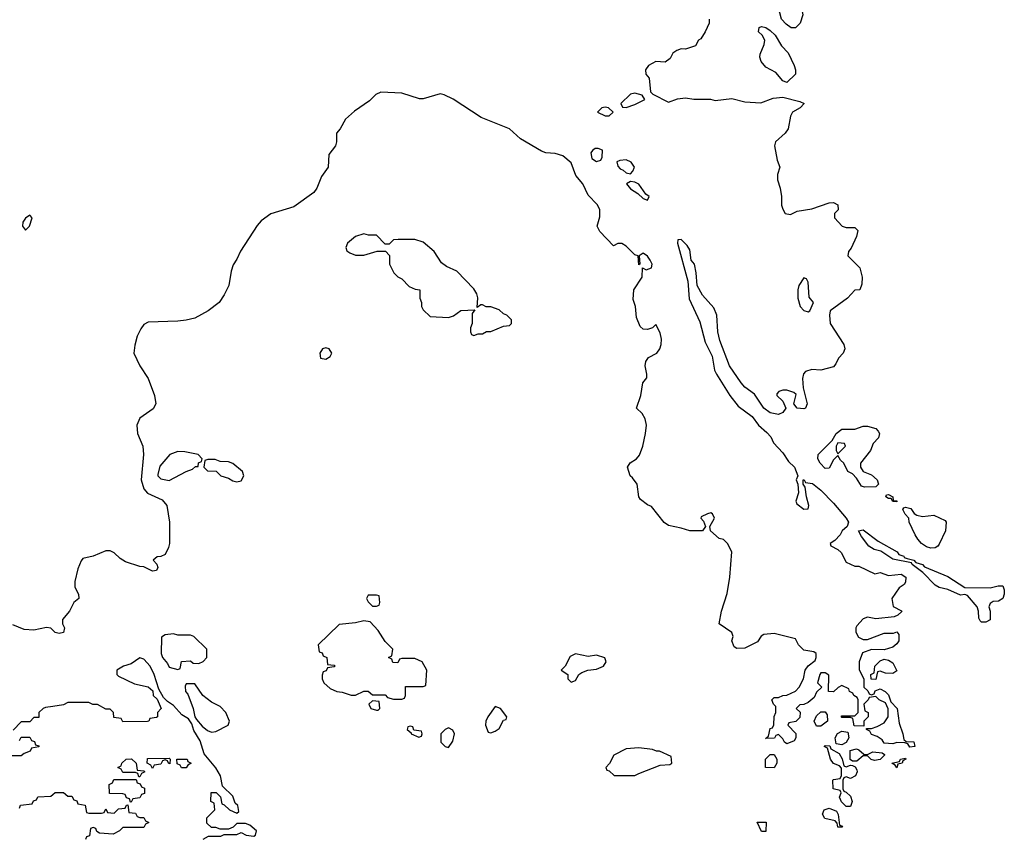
# Model space of a CAD drawing. Header units: inches. Extents: x 2722057 to 2913084, y 892730 to 1030005.
# Tile 114 of 231: x 2799843 to 2804497, y 991480 to 995347. Entities that reach past the tile are written whole.
import ezdxf

# ---------------------------------------------------------------- set-up
doc = ezdxf.new("R2010")
doc.units = ezdxf.units.IN
doc.header["$MEASUREMENT"] = 0
doc.layers.add('C7999', color=7, linetype='Continuous')
doc.layers.add('C8909', color=7, linetype='Continuous')

msp = doc.modelspace()

# ---------------------------------------------------------------- linework, layer by layer
at = {"layer": 'C7999', "color": 2, "elevation": 2}
msp.add_lwpolyline([(2799890, 994422), (2799870, 994408), (2799858, 994390), (2799856, 994370), (2799870, 994351.3), (2799888.7, 994370), (2799902, 994410)], close=True, dxfattribs=at)
at = {"layer": 'C7999', "color": 2}
for points, elevation in [([(2800000, 992459.6), (2799990, 992469.2), (2799970, 992472.7), (2799910, 992459.6), (2799863.3, 992463.3), (2799810, 992484.5)], 2), ([(2800000, 992099.2), (2799965.4, 992094.6), (2799954, 992090), (2799934, 992070), (2799934, 992046), (2799910, 992046), (2799890, 992026), (2799850, 992026), (2799812.7, 991987.3)], 6), ([(2799842, 991938), (2799850, 991954), (2799890, 991954), (2799898, 991938), (2799912.7, 991932.7), (2799918, 991918), (2799932.7, 991912.7), (2799932.7, 991907.3), (2799898, 991902), (2799892.7, 991887.3), (2799863.6, 991876.4), (2799850, 991866), (2799770, 991866)], 6), ([(2799842, 991618), (2799847.3, 991632.7), (2799902, 991638), (2799907.3, 991652.7), (2799922, 991658), (2799928.4, 991671.6), (2799990, 991674), (2800000, 991683)], 6)]:
    msp.add_lwpolyline(points, dxfattribs=dict(at, elevation=elevation))
at = {"layer": 'C8909', "color": 2}
for points, elevation in [([(2803510, 995308), (2803489.1, 995309.1), (2803465.6, 995325.6), (2803444, 995350), (2803428, 995410), (2803428, 995430), (2803438, 995450), (2803450, 995462), (2803494, 995470), (2803518, 995458), (2803531.6, 995431.6), (2803544.7, 995370), (2803532, 995330)], 2), ([(2803470, 995049.2), (2803450, 995058), (2803417.2, 995097.2), (2803370, 995122), (2803348.7, 995150), (2803342, 995170), (2803344, 995184), (2803362.7, 995230), (2803365.2, 995250), (2803353.2, 995273.2), (2803335.3, 995290), (2803338, 995310), (2803350, 995314.8), (2803370, 995310.8), (2803390, 995296), (2803413.4, 995273.4), (2803444, 995224), (2803476, 995190), (2803504.7, 995130), (2803511, 995110), (2803511, 995090)], 2), ([(2802750, 994999), (2802730, 994995.3), (2802684.7, 994950), (2802692.7, 994932.7), (2802710, 994932), (2802750, 994946), (2802798, 994970), (2802786, 994990)], 2), ([(2802610, 994933.2), (2802594, 994930), (2802574, 994910), (2802610, 994892), (2802630, 994892), (2802648, 994910), (2802626, 994930)], 2), ([(2802578, 994738), (2802562.8, 994737.2), (2802550, 994728), (2802543.5, 994716.5), (2802546.8, 994690), (2802570, 994676), (2802590, 994682), (2802596.4, 994696.4), (2802598, 994730)], 2), ([(2802710, 994684), (2802679.6, 994680.4), (2802666, 994674), (2802670, 994654), (2802681, 994641), (2802695.3, 994635.3), (2802710, 994622), (2802730, 994618), (2802742, 994630), (2802748.7, 994650), (2802732.9, 994672.9)], 2), ([(2802730, 994582), (2802712, 994570), (2802730, 994546.8), (2802764.5, 994524.5), (2802790, 994501), (2802810, 994494), (2802818, 994510), (2802802, 994522), (2802770, 994568.7), (2802750, 994579)], 2), ([(2801470, 994334), (2801430, 994322), (2801392, 994290), (2801384.7, 994270), (2801390, 994254), (2801403.6, 994243.6), (2801430, 994234), (2801470, 994234), (2801532.7, 994252.7), (2801572.7, 994252.7), (2801591.6, 994231.6), (2801591.3, 994190), (2801611.3, 994150), (2801630, 994131.3), (2801650, 994122), (2801684.7, 994084.7), (2801712.7, 994072.7), (2801734, 994070), (2801734, 994030), (2801742, 994010), (2801742, 993990), (2801750, 993974), (2801783.6, 993943.6), (2801870, 993938), (2801893.6, 993946.4), (2801928.4, 993971.6), (2801994, 993974), (2801982, 993958), (2801982, 993910), (2801974, 993890), (2801974, 993870), (2801978, 993858), (2801990, 993854), (2802010, 993862), (2802030, 993862), (2802050, 993872), (2802070, 993872), (2802130, 993898), (2802159, 993901), (2802168, 993910), (2802167.3, 993927.3), (2802146, 993950), (2802130, 993955.3), (2802110, 993975.3), (2802070, 993988.7), (2802048.7, 993988.7), (2802030, 993998), (2802022, 993998), (2802006, 993986), (2802008.4, 994031.6), (2802004, 994050), (2801990, 994074), (2801910, 994157.2), (2801860.2, 994180.2), (2801836.4, 994196.4), (2801802, 994250), (2801750, 994294), (2801710, 994308), (2801632.7, 994307.3), (2801610, 994306), (2801590, 994286), (2801570, 994286), (2801530, 994328), (2801491.6, 994328.4)], 6), ([(2803550, 994126), (2803526, 994090), (2803521, 994070), (2803521, 994030), (2803532, 993990), (2803550, 993972), (2803570, 993964.7), (2803578, 993970), (2803595.3, 994010), (2803575.3, 994035.3), (2803570, 994106), (2803562, 994122)], 2), ([(2801290, 993795.3), (2801274, 993790), (2801262, 993770), (2801265.4, 993745.4), (2801290, 993742), (2801310, 993754), (2801318, 993770), (2801306, 993790)], 6), ([(2803836.5, 993136.5), (2803821.5, 993141.5), (2803799.3, 993179.3), (2803779, 993199), (2803758, 993210), (2803738, 993250), (2803723.1, 993263.1), (2803710, 993286), (2803690, 993266), (2803670, 993226), (2803650, 993224), (2803627, 993250), (2803616, 993270), (2803617.2, 993290), (2803684, 993356), (2803702, 993390), (2803728.7, 993410), (2803790, 993410.7), (2803830, 993424), (2803850, 993424), (2803890, 993414), (2803901.4, 993401.4), (2803906.8, 993390), (2803902.8, 993370), (2803877.3, 993342.7), (2803864.7, 993310), (2803818, 993250), (2803818, 993230), (2803830.8, 993210.8), (2803870, 993194), (2803896, 993170), (2803902, 993150), (2803890, 993138)], 2), ([(2803710, 993346), (2803702, 993330), (2803702, 993310), (2803710, 993294), (2803746, 993330), (2803742, 993342)], 2), ([(2800590, 993304), (2800552, 993290), (2800505.2, 993234.8), (2800496, 993196), (2800496, 993190), (2800510, 993176), (2800550, 993167.3), (2800629.3, 993210.7), (2800659, 993221), (2800674, 993234), (2800686, 993234), (2800688.4, 993251.6), (2800702, 993258), (2800706, 993270), (2800686, 993290), (2800623.1, 993303.1)], 6), ([(2800767.3, 993267.3), (2800732.7, 993267.3), (2800718, 993262), (2800714, 993230), (2800730, 993214), (2800771.6, 993211.6), (2800794, 993190), (2800830, 993178), (2800850, 993166), (2800870, 993161), (2800890, 993166), (2800902, 993190), (2800895.3, 993210), (2800850, 993248), (2800830, 993255.3), (2800790, 993258)], 6), ([(2803990, 993066), (2803970, 993068.7), (2803962, 993082), (2803950, 993082), (2803938, 993090), (2803940.4, 993099.6), (2803950, 993102), (2803970, 993091), (2803972.7, 993072.7), (2803990, 993071.3)], 2), ([(2804110, 992998), (2804163.6, 993003.6), (2804218, 992978), (2804222, 992970), (2804218.8, 992930), (2804190, 992866), (2804183.6, 992856.4), (2804170, 992849.4), (2804150, 992847.6), (2804130, 992853.2), (2804106.6, 992870), (2804089, 992890), (2804075.3, 992910), (2804048, 992970), (2804046, 992990), (2804028, 993008), (2804018, 993030), (2804022, 993038), (2804030, 993042), (2804055.3, 993035.3), (2804071.6, 993011.6), (2804083.6, 993003.6)], 2), ([(2804430, 992660.5), (2804468, 992670), (2804490.8, 992670), (2804497.3, 992650), (2804497.3, 992630), (2804490.7, 992610), (2804470, 992597.2), (2804445.4, 992594.6), (2804430, 992586), (2804424.7, 992570), (2804431.1, 992548.9), (2804430, 992508), (2804410, 992498), (2804390, 992498), (2804383.1, 992503.1), (2804376.4, 992516.4), (2804375.3, 992550), (2804369, 992570), (2804323.1, 992623.1), (2804310, 992628.7), (2804290, 992625.2), (2804230, 992652.7), (2804190, 992661.2), (2804170, 992673.2), (2804112.5, 992732.5), (2804062, 992770), (2804058, 992778), (2803970, 992795.3), (2803912.9, 992832.9), (2803882, 992842), (2803856.5, 992856.5), (2803822, 992902), (2803808, 992930), (2803830, 992934.4), (2803900.7, 992880.7), (2803990.7, 992830), (2803998, 992818), (2804022, 992810), (2804023.6, 992803.6), (2804038, 992798), (2804070, 992790.4), (2804079.6, 992779.6), (2804110, 992770.3), (2804119.8, 992759.8), (2804230, 992713.1), (2804310, 992661)], 2), ([(2801530, 992626), (2801490, 992626), (2801482, 992610), (2801490, 992594), (2801510, 992574), (2801530, 992574), (2801542, 992578), (2801546, 992590), (2801542, 992622)], 6), ([(2801470, 992504), (2801430, 992494), (2801352.7, 992487.3), (2801254, 992390), (2801258, 992358), (2801272.7, 992352.7), (2801278, 992338), (2801294, 992330), (2801298, 992298), (2801330, 992294), (2801334, 992290), (2801330, 992286), (2801298, 992282), (2801292, 992268), (2801278, 992262), (2801272.7, 992247.3), (2801272, 992230), (2801281, 992210), (2801310, 992184), (2801342, 992170), (2801367.1, 992167.1), (2801410, 992152), (2801430, 992152), (2801468.9, 992171.1), (2801490, 992172), (2801510, 992154), (2801570, 992154), (2801582, 992142), (2801610, 992134), (2801650, 992134), (2801662, 992138), (2801666, 992150), (2801667.3, 992192.7), (2801750, 992194), (2801762, 992198), (2801768, 992270), (2801746, 992310), (2801710, 992326), (2801650, 992326), (2801638, 992322), (2801630, 992306), (2801607.3, 992307.3), (2801602, 992322), (2801586, 992330), (2801602, 992338), (2801606, 992370), (2801570, 992406), (2801538, 992458), (2801499, 992499)], 6), ([(2800570, 992442), (2800530, 992438), (2800512.7, 992427.3), (2800512, 992350), (2800518, 992330), (2800542, 992302), (2800550, 992284.7), (2800590, 992274), (2800602, 992278), (2800608.4, 992311.6), (2800650, 992314), (2800663.6, 992303.6), (2800690, 992302), (2800710, 992312), (2800728, 992330), (2800728, 992370), (2800666, 992430), (2800650, 992435.3), (2800590, 992435.3)], 6), ([(2802470, 992348), (2802444.7, 992335.3), (2802422, 992290), (2802402, 992270), (2802434, 992250), (2802434, 992230), (2802450, 992214), (2802470, 992222), (2802486, 992250), (2802500.2, 992259.8), (2802529.1, 992270.9), (2802570, 992274.8), (2802602, 992290), (2802615.3, 992310), (2802608.4, 992328.4), (2802570, 992342), (2802530, 992335.3)], 6), ([(2803970, 992255.3), (2803936.4, 992256.4), (2803910, 992266), (2803898, 992262), (2803890, 992226), (2803867.3, 992227.3), (2803866, 992250), (2803882, 992258), (2803886, 992290), (2803910, 992314), (2803930, 992322), (2803950, 992318), (2803970, 992304.7), (2803990, 992268)], 2), ([(2800670, 992206), (2800630, 992206), (2800624.7, 992195.3), (2800626, 992170), (2800637.3, 992157.3), (2800663, 992090), (2800670.7, 992050), (2800678, 992038), (2800705.3, 992005.3), (2800730, 991984.9), (2800750, 991977.3), (2800770, 991981), (2800828, 992010), (2800835.3, 992030), (2800817.2, 992070), (2800790, 992099), (2800750, 992119), (2800708, 992150)], 6), ([(2801510, 992126), (2801494, 992110), (2801502, 992090), (2801530, 992082), (2801538, 992082), (2801546, 992090), (2801542, 992122)], 6), ([(2802090, 992099), (2802056, 992050), (2802046, 992030), (2802044.7, 992010), (2802058, 991978), (2802070, 991974), (2802090, 991982), (2802110, 991994), (2802130, 992034), (2802142, 992038), (2802146, 992050), (2802115.3, 992090)], 6), ([(2803610, 992006), (2803598, 992030), (2803610, 992054), (2803630, 992074), (2803650, 992074), (2803659.6, 992059.6), (2803662, 992030), (2803630, 992006)], 2), ([(2801690, 992006), (2801678, 992002), (2801674, 991990), (2801694, 991974), (2801694, 991970), (2801730, 991954), (2801742, 991958), (2801746, 991970), (2801742, 991982), (2801706, 991986), (2801702, 992002)], 6), ([(2801870, 991998), (2801854, 991990), (2801834, 991970), (2801834, 991930), (2801854, 991910), (2801870, 991904.7), (2801890, 991934), (2801898, 991970), (2801890, 991986)], 6), ([(2803730, 991918), (2803702, 991922), (2803698, 991950), (2803708.9, 991971.1), (2803730, 991982), (2803758, 991978), (2803762, 991950), (2803750, 991928)], 2), ([(2802770, 991904), (2802710, 991899), (2802651.6, 991868.4), (2802631.6, 991828.4), (2802614, 991810), (2802618, 991798), (2802630, 991794), (2802652.7, 991772.7), (2802750, 991772), (2802770, 991782), (2802870, 991822), (2802916.4, 991823.6), (2802926, 991830), (2802922, 991862), (2802867.3, 991887.3), (2802852.7, 991887.3), (2802834.6, 991894.6)], 6), ([(2803750, 991814), (2803770, 991822), (2803779.6, 991819.6), (2803792.7, 991812.7), (2803799.6, 991799.6), (2803802, 991790), (2803794, 991770), (2803770, 991758), (2803750, 991766), (2803738, 991762), (2803734, 991750), (2803734, 991710), (2803738, 991698), (2803750, 991694), (2803770, 991674), (2803778, 991650), (2803770, 991626), (2803750, 991626), (2803728.4, 991648.4), (2803718, 991670), (2803726, 991690), (2803722, 991702), (2803688, 991710), (2803686, 991750), (2803690, 991754), (2803722, 991758), (2803727.3, 991772.7), (2803727.3, 991807.3), (2803718, 991818), (2803689.1, 991829.1), (2803675.3, 991850), (2803662, 991902), (2803646, 991910), (2803650, 991914), (2803672.7, 991912.7), (2803678, 991898), (2803716.9, 991876.9), (2803731.6, 991851.6), (2803738, 991818)], 2), ([(2803850, 991872), (2803876.4, 991883.6), (2803919.6, 991879.6), (2803931.6, 991871.6), (2803931.6, 991868.4), (2803910, 991848.7), (2803884, 991844), (2803868.4, 991848.4), (2803850, 991866), (2803830, 991866), (2803799.6, 991840.4), (2803780.4, 991840.4), (2803768, 991848), (2803768, 991890), (2803798, 991898), (2803810, 991894), (2803832.7, 991872.7)], 2), ([(2800406, 991766), (2800402, 991782), (2800390, 991786), (2800330, 991786), (2800322, 991802), (2800306, 991810), (2800322, 991818), (2800326, 991830), (2800346, 991850), (2800371.6, 991851.6), (2800394, 991830), (2800398, 991798), (2800430, 991794), (2800434, 991790), (2800418, 991782), (2800410, 991766)], 6), ([(2800552, 991828), (2800546, 991830), (2800542, 991842), (2800530, 991846), (2800518, 991842), (2800510, 991826), (2800478, 991822), (2800470, 991806), (2800462, 991822), (2800446, 991830), (2800447.3, 991852.7), (2800550, 991854), (2800554, 991850)], 6), ([(2800630, 991808), (2800608.4, 991808.4), (2800602, 991822), (2800587.3, 991827.3), (2800586, 991850), (2800634, 991850), (2800638, 991838), (2800654, 991830), (2800638, 991822)], 6), ([(2803410, 991808), (2803368.7, 991810), (2803369, 991850), (2803390, 991872), (2803410, 991872), (2803422, 991850), (2803422, 991830)], 2), ([(2803990, 991808.7), (2803982, 991822), (2803966, 991830), (2804002, 991838), (2804006, 991850), (2804030, 991854), (2804032, 991850), (2804018, 991842), (2804014, 991830), (2803994, 991826)], 2), ([(2800366, 991646), (2800362, 991662), (2800347.3, 991667.3), (2800342, 991682), (2800330, 991686), (2800267.3, 991687.3), (2800266, 991730), (2800282, 991738), (2800287.3, 991752.7), (2800394, 991754), (2800398, 991738), (2800412.7, 991732.7), (2800418, 991718), (2800432.7, 991712.7), (2800432.7, 991687.3), (2800418, 991682), (2800410, 991666), (2800378, 991662), (2800370, 991646)], 6), ([(2803710, 991528), (2803707.3, 991547.3), (2803698, 991558), (2803648.7, 991568.7), (2803638, 991590), (2803646, 991610), (2803670, 991618), (2803703.6, 991603.6), (2803712.7, 991587.3), (2803718, 991538), (2803732.7, 991532.7), (2803730, 991528)], 2), ([(2803350, 991508), (2803328.7, 991551.3), (2803371.1, 991551.1), (2803370, 991508)], 2)]:
    msp.add_lwpolyline(points, close=True, dxfattribs=dict(at, elevation=elevation))
for points, elevation in [([(2803102, 995350), (2803102, 995330), (2803082.8, 995290), (2803062.8, 995257.2), (2803052, 995250), (2803037.3, 995222.7), (2802990, 995208), (2802970, 995208.7), (2802950, 995202), (2802930.8, 995189.2), (2802917.3, 995162.7), (2802894.4, 995145.6), (2802850, 995149.3), (2802816, 995130), (2802801, 995110), (2802802, 995090), (2802818, 995070), (2802825.4, 995005.4), (2802835.3, 994995.3), (2802910, 994957.3), (2802953, 994973), (2802990, 994978), (2803030, 994970.8), (2803109.1, 994970.9), (2803130, 994964.9), (2803210, 994974), (2803270, 994959.1), (2803345.6, 994954.4), (2803404.8, 994975.2), (2803450, 994980.7), (2803530, 994960.7), (2803550.8, 994950), (2803532, 994930), (2803496, 994910), (2803486.8, 994890), (2803476.3, 994830), (2803460.7, 994810), (2803416, 994770), (2803410.8, 994750), (2803422.8, 994682.8), (2803436, 994650), (2803425.4, 994614.6), (2803424.7, 994590), (2803438, 994550), (2803444.7, 994510), (2803444.7, 994470), (2803450.9, 994450.9), (2803462, 994430), (2803486.4, 994426.4), (2803518.6, 994441.4), (2803587, 994453), (2803670, 994481), (2803690, 994482), (2803710, 994472), (2803711.6, 994448.4), (2803694, 994430), (2803694, 994410), (2803731.1, 994371.1), (2803750, 994364.7), (2803790, 994364.7), (2803804.7, 994350), (2803798, 994322), (2803773.2, 994266.8), (2803761, 994250), (2803758, 994230), (2803813.8, 994173.8), (2803826, 994130), (2803823.6, 994096.4), (2803814, 994070), (2803790, 994068), (2803756, 994030), (2803674.8, 993970), (2803670.6, 993950), (2803673.4, 993910), (2803738.8, 993810), (2803742.8, 993790), (2803734.8, 993770), (2803713.4, 993746.6), (2803701.4, 993718.6), (2803690, 993705.2), (2803630.5, 993689.5), (2803586.8, 993693.2), (2803557.3, 993682.7), (2803547.5, 993672.5), (2803544, 993650), (2803546, 993606), (2803564.7, 993530), (2803558, 993510), (2803550, 993506), (2803518, 993510), (2803502, 993530), (2803514, 993574), (2803503.1, 993583.1), (2803470, 993595.3), (2803450, 993595.3), (2803431.6, 993588.4), (2803422, 993578), (2803422, 993570), (2803450, 993542), (2803464.7, 993510), (2803450, 993489), (2803430, 993479), (2803390, 993487.3), (2803360.9, 993510), (2803316.2, 993576.2), (2803270, 993609.3), (2803253.2, 993630), (2803198, 993710), (2803152.7, 993830), (2803142.9, 993870), (2803139, 993950), (2803123.7, 993983.7), (2803070, 994044), (2803045.2, 994090), (2803041.2, 994150), (2803033.2, 994190), (2803017.2, 994210), (2803010, 994258), (2802998.6, 994278.6), (2802970, 994308), (2802954, 994306), (2802952, 994290), (2803000.7, 994110), (2803007.1, 994027.1), (2803057.7, 993917.7), (2803082.6, 993822.6), (2803116.1, 993756.1), (2803127.3, 993690), (2803136.3, 993670), (2803200.5, 993570), (2803239.2, 993519.2), (2803304.9, 993470), (2803335.5, 993430), (2803374.9, 993394.9), (2803393.4, 993373.4), (2803406.4, 993346.4), (2803450, 993298), (2803477.1, 993257.1), (2803506, 993230), (2803522, 993190), (2803514, 993170), (2803522, 993150), (2803524.7, 993110), (2803511.3, 993070), (2803516.9, 993056.9), (2803550, 993032), (2803570, 993034), (2803574, 993050), (2803562, 993090), (2803556.4, 993136.4), (2803546, 993150), (2803546, 993170), (2803552, 993170), (2803558, 993158), (2803590, 993153), (2803630, 993121.6), (2803690, 993060.4), (2803750.5, 992990), (2803761, 992970), (2803754, 992950), (2803731.3, 992930), (2803722, 992910), (2803696.9, 992883.1), (2803674, 992870), (2803678, 992858), (2803710, 992842), (2803726.4, 992826.4), (2803750, 992782), (2803790, 992762), (2803810, 992762), (2803885.4, 992725.4), (2803910, 992732), (2803950, 992718), (2804010, 992724.7), (2804031.3, 992710), (2804030, 992686), (2804023.6, 992676.4), (2803999.6, 992660.4), (2803966, 992610), (2803971.6, 992571.6), (2804011.6, 992551.6), (2804012.7, 992547.3), (2803994, 992530), (2803976.9, 992523.1), (2803890, 992514), (2803850, 992521.2), (2803830, 992514), (2803799.8, 992480.2), (2803794.8, 992470), (2803794.8, 992450), (2803807.3, 992427.3), (2803830, 992416), (2803850, 992416), (2803930, 992446), (2803974, 992446), (2803990, 992451.3), (2803998.8, 992438.8), (2803998.8, 992410), (2803990, 992395.3), (2803970, 992379), (2803930, 992366), (2803870, 992368.7), (2803827.1, 992352.9), (2803811.3, 992310), (2803811.6, 992271.6), (2803834, 992230), (2803834, 992190), (2803852.7, 992172.7), (2803858, 992158), (2803870, 992154), (2803882, 992158), (2803887.3, 992172.7), (2803910, 992182), (2803934, 992170), (2803950, 992154), (2803961, 992121), (2803991.3, 992090), (2803999.6, 992019.6), (2804018, 991970), (2804022, 991942), (2804032.7, 991932.7), (2804070, 991931.3), (2804074, 991910), (2804050, 991906), (2804042, 991922), (2804027.3, 991927.3), (2803990, 991928), (2803970, 991922), (2803930, 991926), (2803920.4, 991940.4), (2803896.4, 991956.4), (2803870, 991966), (2803862, 991982), (2803846, 991990), (2803846, 991994), (2803870, 991994), (2803896.4, 992003.6), (2803930, 992022), (2803948, 992050), (2803948.4, 992088.4), (2803935.3, 992115.3), (2803906, 992130), (2803890, 992146), (2803858, 992142), (2803854, 992130), (2803834, 992110), (2803838, 992078), (2803854, 992070), (2803854, 992050), (2803834, 992030), (2803834, 992006), (2803788, 992008), (2803782, 992042), (2803770, 992046), (2803730, 992046), (2803726, 992050), (2803730, 992054), (2803790, 992054), (2803806, 992070), (2803806, 992130), (2803802, 992142), (2803786, 992150), (2803782, 992162), (2803766, 992170), (2803762, 992182), (2803730, 992198), (2803711.6, 992188.4), (2803690, 992168), (2803666, 992170), (2803667.3, 992247.3), (2803650, 992258), (2803630, 992258), (2803624.7, 992250), (2803614, 992210), (2803634, 992190), (2803610, 992166), (2803598, 992142), (2803570, 992118), (2803550, 992108), (2803530, 992106), (2803514, 992090), (2803531.6, 992071.6), (2803530, 992046), (2803511.6, 992028.4), (2803478, 992022), (2803474, 992010), (2803511.6, 991971.6), (2803512, 991950), (2803503.6, 991936.4), (2803470, 991922), (2803458, 991930), (2803450, 991946), (2803430, 991966), (2803418, 991962), (2803411.6, 991948.4), (2803368, 991948), (2803382, 991958), (2803390, 991994), (2803402, 991998), (2803407.3, 992012.7), (2803408.9, 992051.1), (2803418, 992070), (2803418, 992098), (2803406, 992110), (2803398, 992130), (2803410, 992142), (2803430, 992142), (2803450, 992151.3), (2803470, 992152), (2803510, 992172), (2803528, 992190), (2803548, 992230), (2803555.3, 992270), (2803570, 992291), (2803603.1, 992316.9), (2803608.7, 992330), (2803608, 992350), (2803597.2, 992357.2), (2803550, 992365.2), (2803524, 992390), (2803510, 992418), (2803410, 992443.7), (2803360.5, 992439.5), (2803348, 992432), (2803330, 992405.2), (2803270, 992375.1), (2803233.2, 992373.2), (2803220.2, 992380.2), (2803209.3, 992409.3), (2803215.3, 992430), (2803209, 992449), (2803149.2, 992490), (2803160.9, 992550), (2803186.8, 992633.2), (2803199.3, 992710), (2803209, 992830), (2803189.3, 992869.3), (2803170, 992888.7), (2803150, 992893.2), (2803108, 992930), (2803106, 992950), (2803128, 992990), (2803118, 993010), (2803110, 993014), (2803094, 993010), (2803064.7, 992995.3), (2803062, 992990), (2803076, 992976), (2803084.7, 992950), (2803070.6, 992929.4), (2803010.6, 992929.4), (2802970, 992942.7), (2802910, 992954), (2802890, 992969), (2802830, 993044), (2802810, 993052.7), (2802777, 993077), (2802769.1, 993090.9), (2802762, 993150), (2802740.4, 993180.4), (2802729.1, 993189.1), (2802715.3, 993230), (2802728.9, 993251.1), (2802758, 993270), (2802772.9, 993287.1), (2802789, 993330), (2802801.2, 993390), (2802805.2, 993430), (2802799.3, 993459.3), (2802784.7, 993484.7), (2802758, 993510), (2802779, 993570), (2802788, 993630), (2802807.3, 993652.7), (2802808, 993670), (2802799, 993710), (2802802, 993730), (2802815.3, 993750), (2802854, 993770), (2802869.2, 993790), (2802876, 993810), (2802876.5, 993836.5), (2802870, 993866), (2802850, 993906), (2802834, 993890), (2802810, 993882), (2802790, 993884), (2802776.5, 993896.5), (2802758.6, 993938.6), (2802753.2, 993990), (2802743.2, 994023.2), (2802746.6, 994070), (2802785.2, 994130), (2802787.3, 994172.7), (2802803.6, 994163.6), (2802830, 994174), (2802833.2, 994190), (2802824, 994210), (2802810, 994228.7), (2802790, 994242), (2802772, 994230), (2802774, 994190), (2802770, 994188), (2802766, 994230), (2802750, 994235.3), (2802710, 994275.3), (2802690, 994288), (2802670, 994288), (2802650, 994278), (2802584.8, 994344.8), (2802573.2, 994370), (2802585.1, 994414.9), (2802585.1, 994450), (2802572.6, 994472.6), (2802530, 994517.2), (2802504.5, 994570), (2802472, 994610), (2802449.6, 994669.6), (2802410, 994702.7), (2802374, 994714), (2802330, 994717), (2802310, 994724.5), (2802210, 994783.7), (2802159, 994830), (2802023.9, 994883.9), (2801891.7, 994971.7), (2801850, 994992.3), (2801830, 994996.2), (2801750, 994972.7), (2801732.9, 994972.9), (2801650, 994999.3), (2801550, 995003.7), (2801526.6, 994993.4), (2801496.7, 994963.3), (2801425.8, 994914.2), (2801383.4, 994876.6), (2801357.3, 994830), (2801340.7, 994810), (2801340.5, 994770), (2801335.5, 994750), (2801304.9, 994710), (2801300.5, 994650), (2801270, 994605.2), (2801248, 994550), (2801233.4, 994530), (2801138.5, 994461.4), (2801030, 994428.2), (2800984.1, 994395.9), (2800965.8, 994374.2), (2800887.1, 994252.9), (2800870, 994214), (2800851.9, 994188.1), (2800842, 994158), (2800831.8, 994090), (2800810, 994046), (2800785.5, 994010), (2800733.4, 993970), (2800670, 993935.6), (2800630, 993925.1), (2800590, 993921.6), (2800450, 993916.9), (2800430, 993905.1), (2800414.8, 993885.2), (2800398.7, 993850), (2800387.1, 993807.1), (2800383, 993770), (2800410.4, 993710), (2800450.4, 993650), (2800479.5, 993570), (2800486.4, 993530), (2800474.2, 993505.8), (2800410, 993462.7), (2800396.4, 993430), (2800399.3, 993390), (2800424.4, 993330), (2800428.4, 993290), (2800417.6, 993170), (2800428.9, 993128.9), (2800447.4, 993107.4), (2800516.5, 993076.5), (2800538, 993050), (2800550.4, 992970), (2800550.4, 992870), (2800546, 992850), (2800530, 992818), (2800510, 992808), (2800492.7, 992807.3), (2800474, 992790), (2800491.6, 992771.6), (2800496, 992756), (2800490, 992742), (2800479.8, 992740.2), (2800470, 992739), (2800430, 992759), (2800410, 992761.2), (2800342.7, 992782.7), (2800318, 992798), (2800290, 992826), (2800270, 992835.1), (2800250, 992835.1), (2800190, 992809.4), (2800142, 992798), (2800132.7, 992787.3), (2800117.1, 992750), (2800103.1, 992690), (2800102.8, 992662.8), (2800121, 992630), (2800122, 992610), (2800098, 992590), (2800078, 992550), (2800044.7, 992510), (2800044.7, 992490), (2800054, 992470), (2800050, 992449), (2800030, 992444), (2800011.1, 992448.9), (2800000, 992459.6)], 2), ([(2800710, 991472), (2800735.3, 991484.7), (2800794, 991486), (2800810, 991494), (2800870, 991494), (2800890, 991502), (2800914, 991490), (2800950, 991484.7), (2800958, 991490), (2800962, 991510), (2800930, 991538), (2800910, 991546), (2800870, 991546), (2800852.7, 991527.3), (2800830, 991518), (2800790, 991518), (2800770, 991526), (2800750, 991526), (2800727.3, 991547.3), (2800727.3, 991572.7), (2800766, 991610), (2800762, 991642), (2800746, 991650), (2800748.4, 991691.6), (2800772, 991692), (2800792, 991672), (2800798, 991638), (2800810, 991634), (2800834, 991610), (2800870, 991594), (2800878, 991602), (2800874, 991630), (2800862, 991642), (2800850, 991675.3), (2800802, 991722), (2800792.7, 991770), (2800770, 991808.7), (2800714.5, 991874.5), (2800695.6, 991935.6), (2800665.6, 991985.6), (2800656.6, 992016.6), (2800640.7, 992040.7), (2800610, 992059.3), (2800570, 992104), (2800542, 992122), (2800522, 992142), (2800500.4, 992180.4), (2800478.4, 992250), (2800459.5, 992290), (2800430, 992322), (2800410, 992329.2), (2800370, 992301.2), (2800334, 992290), (2800302, 992270), (2800302, 992250), (2800310, 992242), (2800385.4, 992205.4), (2800450, 992192), (2800472.7, 992172.7), (2800474, 992150), (2800492.7, 992132.7), (2800512, 992090), (2800494, 992070), (2800494, 992050), (2800490, 992046), (2800458, 992042), (2800454, 992030), (2800447.3, 992027.3), (2800330, 992026), (2800322, 992042), (2800287.3, 992047.3), (2800286, 992070), (2800270, 992086), (2800250, 992086), (2800210, 992108), (2800188.4, 992108.4), (2800170, 992118), (2800070, 992118), (2800050, 992106), (2800000, 992099.2)], 6), ([(2800000, 991683), (2800010, 991692), (2800050, 991692), (2800070, 991674), (2800090, 991674), (2800098, 991658), (2800112.7, 991652.7), (2800118, 991638), (2800152.7, 991632.7), (2800158, 991598), (2800170, 991594), (2800230, 991594), (2800242, 991598), (2800250, 991614), (2800258, 991598), (2800290, 991594), (2800310, 991614), (2800342, 991618), (2800347.3, 991632.7), (2800354, 991634), (2800358, 991598), (2800390, 991594), (2800398, 991578), (2800410, 991574), (2800430, 991574), (2800438, 991558), (2800454, 991550), (2800438, 991542), (2800430, 991526), (2800330, 991526), (2800314, 991510), (2800285.4, 991494.6), (2800220.4, 991500.4), (2800207.3, 991507.3), (2800202, 991522), (2800190, 991526), (2800178, 991522), (2800172.7, 991487.3), (2800158, 991482), (2800154, 991470)], 6)]:
    msp.add_lwpolyline(points, dxfattribs=dict(at, elevation=elevation))

doc.saveas('drawing.dxf')
